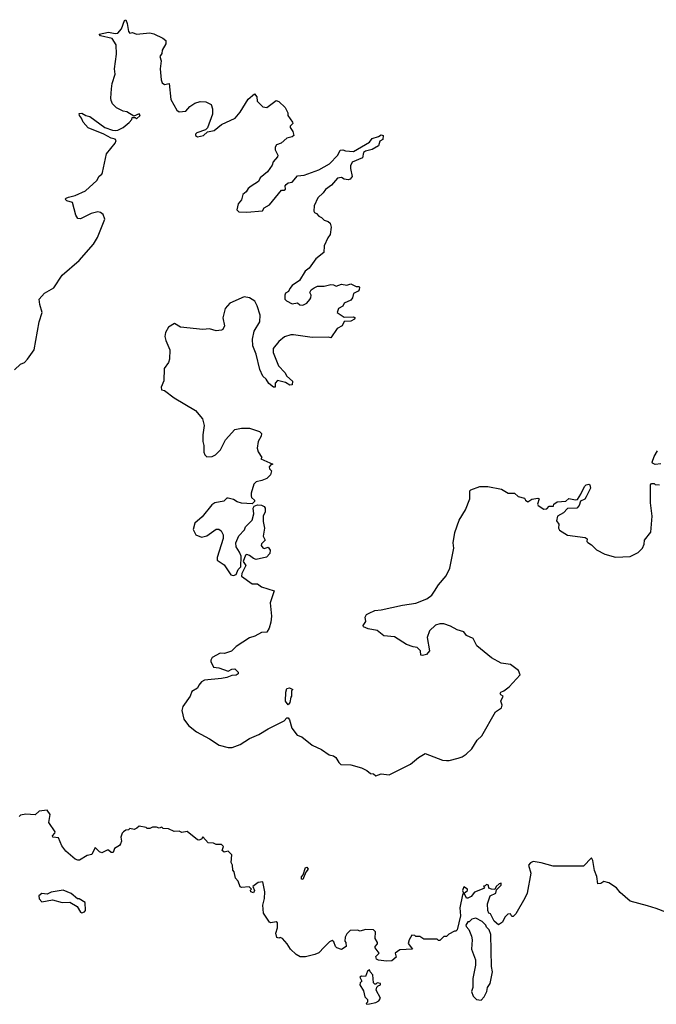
# Model space of a CAD drawing. Extents: x 1985742 to 2252716, y 78271 to 266492.
# Tile 122 of 250: x 2067738 to 2072521, y 179390 to 186783. Entities that reach past the tile are written whole.
import ezdxf

# ---------------------------------------------------------------- set-up
doc = ezdxf.new("R2010")
doc.units = 0

msp = doc.modelspace()

# ---------------------------------------------------------------- linework, layer by layer
at = {"layer": '0CON10XD'}
for points in [[(2068105, 185450.8), (2068155, 185463.3), (2068232.1, 185497.9), (2068316.7, 185575), (2068335, 185607.5), (2068355, 185622.5), (2068360, 185635), (2068389.5, 185775), (2068455.6, 185855), (2068463.3, 185875), (2068455, 185886.9), (2068425, 185894.5), (2068369.2, 185925), (2068251.2, 185971.2), (2068214.1, 186014.1), (2068202.1, 186045), (2068186.4, 186065), (2068185, 186078), (2068205, 186082.2), (2068235, 186064), (2068265, 186057.5), (2068376.7, 185975), (2068435, 185952.7), (2068455, 185951.4), (2068475, 185953.8), (2068515.8, 185974.2), (2068559.3, 186010.7), (2068580, 186035), (2068581.7, 186048.3), (2068605, 186050), (2068615, 186040), (2068642.5, 186065), (2068635, 186076.7), (2068595, 186060), (2068541.7, 186091.7), (2068515, 186097.5), (2068465, 186122.5), (2068435, 186152.5), (2068426, 186176), (2068422, 186195), (2068428.8, 186265), (2068433.8, 186305), (2068454, 186375), (2068450.8, 186415), (2068466, 186525), (2068463.3, 186595), (2068432.3, 186642.3), (2068345, 186662.5), (2068336.2, 186675), (2068405, 186688.5), (2068455, 186680), (2068475, 186683.3), (2068503.8, 186715), (2068525, 186776.7), (2068535, 186783.3), (2068545.5, 186755.5), (2068554.3, 186694.3), (2068565, 186682.5), (2068585, 186687.5), (2068615, 186673.8), (2068715, 186684), (2068745, 186678), (2068812.5, 186645), (2068835, 186627.5), (2068835, 186602.5), (2068808.8, 186555), (2068805, 186530), (2068792, 186508), (2068801.9, 186475), (2068793.8, 186415), (2068801.7, 186331.7), (2068809.3, 186309.3), (2068825, 186297.5), (2068860, 186305), (2068873.3, 186185), (2068917.5, 186105), (2068935, 186092.5), (2068985, 186097.5), (2069015, 186132.5), (2069055, 186156.7), (2069095, 186170), (2069136.4, 186166.4), (2069176.4, 186146.4), (2069187.5, 186115), (2069186.1, 186073.9), (2069148.8, 185971.2), (2069135, 185957.5), (2069070, 185935), (2069060, 185925), (2069060, 185915), (2069075, 185902.5), (2069120, 185915), (2069148.3, 185941.7), (2069198.3, 185951.7), (2069255, 185996.7), (2069356.2, 186045), (2069395, 186090), (2069455, 186186.7), (2069503, 186227), (2069520, 186205), (2069521.7, 186171.7), (2069565, 186130), (2069595, 186123.3), (2069665, 186177.5), (2069685, 186170), (2069732.5, 186125), (2069752.5, 186085), (2069753.3, 186063.3), (2069787.5, 186015), (2069790, 186005), (2069770, 185985), (2069770, 185975), (2069790, 185945), (2069796.7, 185915), (2069785, 185903.3), (2069745, 185893.3), (2069703.6, 185856.4), (2069667, 185843), (2069657.5, 185825), (2069657.5, 185805), (2069676.4, 185766.4), (2069675, 185752.5), (2069642.5, 185715), (2069635, 185690), (2069598.9, 185641.1), (2069544.5, 185595.5), (2069532, 185568), (2069477.7, 185532.3), (2069453.3, 185515), (2069439.3, 185490.7), (2069415, 185470), (2069405, 185430), (2069378.3, 185401.7), (2069370, 185355), (2069385, 185340), (2069445, 185337.5), (2069561.7, 185348.3), (2069575, 185370), (2069615, 185392.5), (2069705, 185502.5), (2069725, 185503.3), (2069735, 185510), (2069732.5, 185535), (2069740, 185545), (2069755, 185557.5), (2069785, 185563.3), (2069825, 185611.2), (2069875, 185615.8), (2069986.7, 185655), (2070065, 185700), (2070128, 185765), (2070145, 185803.3), (2070165, 185806.2), (2070185, 185797.5), (2070245, 185793.3), (2070367.3, 185862.7), (2070385, 185891.2), (2070433.6, 185906.4), (2070455, 185920), (2070470, 185915), (2070467, 185883), (2070445, 185870), (2070433, 185837), (2070385, 185807.5), (2070335, 185796.7), (2070320, 185785), (2070313, 185747), (2070235, 185712.5), (2070223.9, 185686.1), (2070223.8, 185665), (2070236.7, 185605), (2070220, 185585), (2070205, 185580), (2070175, 185586.7), (2070155, 185598.8), (2070125, 185593.3), (2070079.5, 185540.5), (2070035, 185508.8), (2070017.9, 185482.1), (2069978.8, 185445), (2069951.2, 185385), (2069947.5, 185345), (2069952.5, 185335), (2069968.3, 185328.3), (2069985, 185307.5), (2070005, 185297.5), (2070025, 185277.5), (2070055, 185268), (2070070.8, 185255), (2070078.5, 185225), (2070070.8, 185169.2), (2070052.5, 185145), (2070025.8, 185085), (2070024, 185035), (2069962.8, 184987.2), (2069913.4, 184916.6), (2069883.9, 184896.1), (2069840, 184825), (2069785, 184786.7), (2069766.7, 184765), (2069758, 184742), (2069735, 184730), (2069728.8, 184715), (2069731.2, 184685), (2069741.7, 184671.7), (2069785, 184650), (2069825, 184657.5), (2069843, 184643), (2069865, 184638.8), (2069895.5, 184654.5), (2069918.8, 184681.2), (2069926.2, 184695), (2069926.7, 184715), (2069917.5, 184735), (2069927.5, 184755), (2069949.3, 184770.7), (2069975, 184781.2), (2070025, 184781.2), (2070075, 184794), (2070095, 184793.3), (2070116.4, 184783.6), (2070155, 184798), (2070195, 184790), (2070225, 184800), (2070265, 184780), (2070285, 184780), (2070290, 184775), (2070287.5, 184755), (2070280, 184745), (2070245, 184727.5), (2070238.8, 184695), (2070225, 184676.7), (2070176.7, 184655), (2070165, 184632.5), (2070134.3, 184615.7), (2070123.6, 184583.6), (2070175, 184550), (2070245, 184553.3), (2070257.5, 184545), (2070252.5, 184535), (2070225, 184520), (2070175, 184517.5), (2070160, 184485), (2070124.3, 184465.7), (2070075, 184393.8), (2070055, 184400), (2069935, 184396.9), (2069795, 184417.5), (2069774.2, 184415.8), (2069727.5, 184402.5), (2069685, 184366.7), (2069643.3, 184315), (2069642, 184285), (2069682.5, 184185), (2069731.2, 184135), (2069746.1, 184106.1), (2069788.8, 184068.8), (2069785, 184042.5), (2069768.3, 184038.3), (2069735, 184060), (2069675, 184073.3), (2069657.5, 184055), (2069657.5, 184025), (2069645, 184023.3), (2069610.5, 184050.5), (2069590, 184085), (2069565.9, 184105.9), (2069542.7, 184157.3), (2069515, 184272.5), (2069490, 184335), (2069486.9, 184385), (2069499.4, 184445), (2069541.9, 184515), (2069544.4, 184565), (2069522.7, 184635), (2069505, 184669.2), (2069465, 184695.8), (2069425, 184701.4), (2069315.9, 184654.1), (2069282.5, 184615), (2069263.8, 184545), (2069277.5, 184485), (2069263, 184457), (2069255, 184452.5), (2069215, 184446.7), (2069165, 184461.2), (2069115, 184456.7), (2068945, 184474), (2068901.7, 184501.7), (2068855.5, 184474.5), (2068834.6, 184435.4), (2068829.6, 184405), (2068835.4, 184375), (2068866.2, 184305), (2068864, 184235), (2068855, 184208.6), (2068824.5, 184165), (2068820.5, 184070.5), (2068801.4, 184025), (2068802.5, 184005), (2068825, 184000), (2068897.5, 183945), (2069058.3, 183848.3), (2069112.5, 183785), (2069123.3, 183735), (2069113.3, 183665), (2069113.3, 183615), (2069122.5, 183585), (2069122.5, 183535), (2069130, 183515), (2069145, 183500), (2069185, 183502.5), (2069210, 183515), (2069246.1, 183553.9), (2069285, 183627.5), (2069355, 183706.7), (2069405, 183716.2), (2069465, 183716.2), (2069540.3, 183690.3), (2069555.9, 183675.9), (2069552, 183655), (2069530, 183615), (2069521.2, 183565), (2069529.3, 183539.3), (2069557.5, 183495), (2069550, 183485), (2069640, 183445), (2069625, 183440), (2069612.5, 183425), (2069615, 183410), (2069630, 183395), (2069622.5, 183365), (2069595, 183338.8), (2069557.3, 183322.7), (2069515, 183314), (2069496, 183295), (2069477, 183227), (2069477, 183207), (2069480, 183195), (2069502.5, 183175), (2069502.5, 183165), (2069485, 183147.5), (2069405, 183153.3), (2069372.3, 183162.3), (2069345, 183180), (2069305, 183190), (2069295, 183190), (2069271.7, 183168.3), (2069205, 183156.7), (2069180.7, 183139.3), (2069109.3, 183050.7), (2069055, 183002.5), (2069040, 182955), (2069062.5, 182915), (2069105, 182897.5), (2069145, 182907.5), (2069215, 182957.5), (2069235, 182957.5), (2069252.5, 182945), (2069266.7, 182915), (2069267, 182887), (2069222.5, 182745), (2069222.5, 182725), (2069275, 182688.8), (2069323.8, 182615), (2069345, 182608.8), (2069365, 182617.5), (2069380, 182655), (2069400, 182675), (2069401.2, 182755), (2069390, 182785), (2069364, 182825), (2069361.2, 182855), (2069385, 182906.7), (2069426.1, 182953.9), (2069434.4, 182975.6), (2069483.6, 183026.4), (2069498.3, 183071.7), (2069491.2, 183115), (2069500, 183130), (2069525, 183140), (2069555, 183137.5), (2069575, 183127.5), (2069582.5, 183115), (2069581.7, 183088.3), (2069567.5, 183055), (2069567.5, 183015), (2069576.7, 182965), (2069567.5, 182905), (2069582.5, 182875), (2069555, 182847.5), (2069552, 182835), (2069565, 182816.7), (2069575, 182813.8), (2069605, 182822.5), (2069619.3, 182799.3), (2069617.5, 182775), (2069591.7, 182748.3), (2069515, 182731.2), (2069495, 182736.7), (2069465, 182761.2), (2069445, 182766.7), (2069435, 182762.5), (2069417.5, 182715), (2069437.5, 182685), (2069406.7, 182625), (2069403.3, 182605), (2069485, 182546.2), (2069525, 182546.2), (2069554.4, 182524.4), (2069650, 182495), (2069620, 182405), (2069630, 182305), (2069625, 182260), (2069611.4, 182215), (2069595, 182183.3), (2069555, 182182), (2069505, 182153.8), (2069465, 182141.2), (2069365, 182076.7), (2069328.3, 182041.7), (2069276.4, 182023.6), (2069245, 182026.2), (2069185, 181993.3), (2069173.8, 181975), (2069173.9, 181963.9), (2069195, 181922.5), (2069235, 181916.7), (2069305, 181892.5), (2069333, 181907), (2069355, 181910), (2069380, 181885), (2069378.3, 181871.7), (2069365, 181862.5), (2069330.7, 181859.3), (2069295, 181843.8), (2069254, 181836), (2069127, 181823), (2069105, 181812.5), (2069083, 181787), (2069073.3, 181765), (2069030.7, 181739.3), (2069017.5, 181705), (2068963.3, 181625), (2068956.7, 181595), (2068971.7, 181531.7), (2069005, 181482.5), (2069066, 181436), (2069165, 181383.3), (2069236.1, 181336.1), (2069305, 181318.8), (2069335, 181318.8), (2069395, 181340), (2069465, 181386.2), (2069535, 181416.2), (2069605, 181458.8), (2069725, 181518.8), (2069745, 181541.2), (2069755, 181541.2), (2069765.6, 181525.6), (2069782.3, 181462.3), (2069821.7, 181411.7), (2069858.3, 181398.3), (2069935, 181336.7), (2070005, 181303.3), (2070063.9, 181263.9), (2070095, 181256.2), (2070112.7, 181242.7), (2070136.2, 181205), (2070151.7, 181191.7), (2070225, 181188.8)], [(2067700, 184155), (2067743.7, 184196.3), (2067775, 184208.9), (2067796.7, 184235), (2067846, 184305), (2067883.8, 184515), (2067906, 184585), (2067888, 184645), (2067884.3, 184685), (2067925, 184730.6), (2067995, 184770), (2068058, 184865), (2068185.3, 184974.7), (2068291.7, 185098.3), (2068323, 185147), (2068376.7, 185285), (2068365, 185320), (2068345, 185336), (2068325, 185340.8), (2068275, 185329.2), (2068195, 185288.8), (2068175, 185290), (2068160.8, 185315), (2068135, 185410), (2068092, 185422), (2068078.8, 185435), (2068085.9, 185444.1), (2068105, 185450.8)], [(2072555, 183447.5), (2072513.6, 183443.6), (2072493.6, 183453.6), (2072491.2, 183461.2), (2072505, 183503.3), (2072531.2, 183545)], [(2070225, 181188.8), (2070305.9, 181165.9), (2070346.1, 181146.1), (2070374.1, 181124.1), (2070395, 181120), (2070415, 181106.7), (2070455, 181121.2), (2070513.6, 181113.6), (2070675, 181193.3), (2070735, 181242.5), (2070785, 181273.3), (2070915, 181223.3), (2070945, 181220), (2070965, 181220), (2071031.7, 181238.3), (2071061.7, 181248.3), (2071092.3, 181267.7), (2071135, 181307.5), (2071175, 181373.3), (2071211.2, 181405), (2071312.5, 181585), (2071358, 181615), (2071362, 181635), (2071353.3, 181665), (2071370, 181705), (2071352.5, 181715), (2071347.5, 181725), (2071352.5, 181735), (2071375, 181743.3), (2071416.4, 181773.6), (2071497.5, 181865), (2071486.4, 181896.4), (2071425, 181942.5), (2071355, 181952), (2071282.3, 181992.3), (2071171.7, 182081.7), (2071145.7, 182135.7), (2071095, 182160), (2071075, 182188), (2071025, 182200.8), (2070975, 182230), (2070925, 182246.2), (2070893.9, 182246.1), (2070862.3, 182237.7), (2070816.2, 182195), (2070800, 182145), (2070816.4, 182043.6), (2070795, 182017.5), (2070765, 182010), (2070752.7, 182012.7), (2070750, 182045), (2070725, 182070), (2070695, 182073.3), (2070645, 182091.2), (2070555, 182148.8), (2070475, 182157.5), (2070425, 182197.5), (2070355, 182210), (2070320, 182225), (2070317.5, 182235), (2070337.5, 182265), (2070333, 182297), (2070343.6, 182316.4), (2070363, 182327), (2070405, 182346.2), (2070455, 182351.2), (2070615, 182388), (2070715, 182402.5), (2070795.8, 182434.2), (2070835, 182463.3), (2070855, 182492.5), (2070885, 182540), (2070942.3, 182607.7), (2070968.8, 182665), (2070999.2, 182815), (2070996, 182855), (2071008.3, 182931.7), (2071040, 183025), (2071086.7, 183103.3), (2071120, 183185), (2071120, 183245), (2071127.7, 183252.3), (2071195, 183278.5), (2071255, 183279.1), (2071358, 183258), (2071408.3, 183228.3), (2071455, 183227.5), (2071483.3, 183203.3), (2071530, 183190), (2071537.5, 183175), (2071555, 183163.3), (2071585, 183182.5), (2071631.7, 183191.7), (2071640, 183185), (2071627.5, 183145), (2071632.5, 183135), (2071675, 183106.7), (2071698.8, 183111.2), (2071715, 183130), (2071748.3, 183131.7), (2071750, 183145), (2071775, 183162.5), (2071841.7, 183168.3), (2071865, 183187.5), (2071915, 183177.5), (2071928.3, 183181.7), (2071955, 183220), (2071982.7, 183277.3), (2071995, 183290), (2072015, 183296.7), (2072021.7, 183291.7), (2072027.5, 183265), (2071995, 183200), (2071985, 183182.5), (2071951.7, 183168.3), (2071942.5, 183135), (2071923.6, 183116.4), (2071855, 183112.5), (2071825, 183080), (2071778.8, 183055), (2071771.2, 183021.2), (2071790, 182995), (2071787.5, 182965), (2071795, 182950), (2071855, 182913.3), (2071987.5, 182895), (2072002.5, 182885), (2072000, 182865), (2072007, 182857), (2072035, 182840), (2072072.7, 182802.7), (2072135, 182771.2), (2072215, 182746.7), (2072325, 182753.3), (2072385, 182782.5), (2072417.5, 182815), (2072430, 182845), (2072433.3, 182875), (2072481.2, 182935), (2072488.8, 183055), (2072476.7, 183155), (2072478.3, 183291.7), (2072485, 183300), (2072505, 183300), (2072513, 183293), (2072545, 183290)], [(2069755, 181637.5), (2069735.7, 181665), (2069737.5, 181735), (2069745, 181762.5), (2069765, 181766.2), (2069790, 181755), (2069780, 181745), (2069780, 181705), (2069773.9, 181696.1), (2069768.8, 181655), (2069755, 181637.5)], [(2072665, 180053.3), (2072520.5, 180110.5), (2072455, 180128.8), (2072323.9, 180163.9), (2072250.5, 180230.5), (2072222.5, 180265), (2072165, 180303.3), (2072127, 180313), (2072103.6, 180296.4), (2072082.5, 180295), (2072075, 180350), (2072056.2, 180395), (2072045, 180470), (2072035, 180488.8), (2071975, 180427.5), (2071745, 180427.5), (2071655, 180453.3), (2071595, 180462.5), (2071575, 180452.5), (2071561.2, 180435), (2071578.8, 180375), (2071550, 180225), (2071532.7, 180187.3), (2071465, 180070), (2071445, 180050), (2071435, 180050), (2071425, 180070), (2071405, 180067.5), (2071383.3, 180045), (2071365, 180007.5), (2071335, 179987.5), (2071303.3, 180015), (2071275, 180070), (2071262.5, 180075), (2071254.3, 180095), (2071253.8, 180145), (2071273.3, 180205), (2071315.7, 180224.3), (2071320, 180250), (2071356.7, 180285), (2071355, 180300), (2071340, 180295), (2071317.5, 180275), (2071307.5, 180252.5), (2071283.9, 180253.9), (2071263, 180263), (2071260, 180285), (2071245, 180290), (2071235, 180280), (2071221.7, 180278.3), (2071230, 180265), (2071225, 180260), (2071155, 180232.5), (2071129.3, 180200.7), (2071105, 180187.5), (2071095, 180187.5), (2071076.7, 180225), (2071102.5, 180245), (2071102.5, 180255), (2071075, 180271.2), (2071065.8, 180245), (2071073.3, 180225), (2071065, 180212.5), (2071045.7, 180115), (2071049.2, 180055), (2071025, 179950), (2071015, 179940), (2071005, 179940), (2070963, 179917), (2070945, 179900), (2070925, 179900), (2070895, 179870), (2070885, 179870), (2070875, 179880), (2070775, 179880), (2070745, 179900), (2070715, 179900), (2070707, 179907), (2070685, 179910), (2070663.3, 179875), (2070657, 179847), (2070690, 179805), (2070595, 179800), (2070560, 179775), (2070567.5, 179745), (2070535, 179717.5), (2070495, 179713.3), (2070435, 179722.5), (2070420, 179730), (2070415, 179750), (2070440, 179775), (2070407.5, 179815), (2070407.5, 179825), (2070427.5, 179845), (2070427.5, 179855), (2070407.5, 179885), (2070410, 179935), (2070395, 179950), (2070335, 179952.5), (2070295, 179940), (2070275, 179947.5), (2070220, 179945), (2070195, 179920), (2070182.5, 179895), (2070180, 179865), (2070187.5, 179855), (2070190, 179825), (2070155, 179802.5), (2070120, 179815), (2070110, 179825), (2070098.3, 179858.3), (2070085, 179870), (2070065, 179860), (2070025, 179820), (2069985, 179777.5), (2069955, 179763.8), (2069885, 179746.7), (2069845, 179746.7), (2069815, 179763.3), (2069772.5, 179805), (2069747.5, 179845), (2069713, 179883), (2069695, 179892.5), (2069685, 179887.5), (2069670.7, 179890.7), (2069662, 179925), (2069675.8, 179965), (2069675, 180002.5), (2069665, 180010), (2069625, 180002.5), (2069615, 180006), (2069570, 180075), (2069564.3, 180135), (2069576.7, 180185), (2069580, 180235), (2069565, 180310), (2069530, 180305), (2069490, 180275), (2069502.5, 180245), (2069495, 180227.5), (2069473.9, 180233.9), (2069473, 180247), (2069480, 180255), (2069461.7, 180271.7), (2069405, 180266.7), (2069395, 180272.5), (2069380, 180315), (2069358.3, 180338.3), (2069350, 180385), (2069338.3, 180398.3), (2069337.5, 180435), (2069327.5, 180455), (2069331.7, 180511.7), (2069305, 180540), (2069275, 180532.5), (2069260, 180545), (2069270, 180575), (2069255, 180590), (2069215, 180590), (2069195, 180600), (2069155, 180602.5), (2069115, 180647.5), (2069105, 180630), (2069085, 180623.3), (2069075, 180626.2), (2068995, 180687.5), (2068955, 180680), (2068935, 180690), (2068898.3, 180688.3), (2068857, 180707), (2068815, 180710), (2068805, 180720), (2068785, 180712.5), (2068765, 180720), (2068735, 180720), (2068715, 180710), (2068695, 180710), (2068687, 180717), (2068635, 180727.5), (2068618.3, 180711.7), (2068597, 180703), (2068565, 180710), (2068555, 180700), (2068535, 180697.5), (2068517.5, 180685), (2068507.5, 180675), (2068496.7, 180645), (2068502, 180615), (2068496, 180595), (2068487.1, 180582.9), (2068450.7, 180559.3), (2068440.7, 180529.3), (2068425, 180530), (2068406.2, 180546.2), (2068395, 180546.7), (2068355, 180526.7), (2068337.5, 180535), (2068305, 180567.5), (2068280, 180515), (2068245, 180507.5), (2068186.7, 180473.3), (2068175, 180472.5), (2068155, 180480), (2068085, 180540), (2068055, 180580), (2068029.3, 180639.3), (2067987.5, 180645), (2067984.1, 180655.9), (2068002.5, 180675), (2068003.3, 180685), (2067957.5, 180755), (2067966.1, 180816.1), (2067945, 180847.5), (2067885, 180840), (2067855, 180812.5), (2067785, 180817.5), (2067745, 180810), (2067735, 180800)], [(2069865, 180327.5), (2069855, 180330), (2069855, 180347.5), (2069867, 180363), (2069885, 180417.5), (2069895, 180420), (2069906.2, 180405), (2069888, 180382), (2069865, 180327.5)], [(2068205, 180077.5), (2068225, 180083.3), (2068232.5, 180095), (2068230, 180155), (2068185, 180182.5), (2068173, 180183), (2068125, 180222.5), (2068065, 180248), (2067975, 180232.5), (2067945, 180217.5), (2067905, 180222.5), (2067882.5, 180205), (2067883, 180183), (2067905, 180160), (2067985, 180173.3), (2068056.4, 180153.6), (2068115, 180157.5), (2068170, 180125), (2068195, 180082.5), (2068205, 180077.5)], [(2071205, 179420), (2071227.5, 179445), (2071247.5, 179485), (2071252.5, 179515), (2071272.5, 179545), (2071290, 179635), (2071283.3, 179675), (2071276.7, 179915), (2071265, 179950), (2071245, 179970), (2071240, 179985), (2071213, 180013), (2071165, 180037.5), (2071135, 180030), (2071115, 180010), (2071105, 180010), (2071090, 179985), (2071093, 179973), (2071111.7, 179951.7), (2071131.7, 179901.7), (2071137.5, 179875), (2071132.5, 179805), (2071162.5, 179725), (2071162.5, 179685), (2071143.3, 179585), (2071142.5, 179515), (2071132.5, 179485), (2071145, 179450), (2071170, 179425), (2071205, 179420)], [(2070345, 179390), (2070365, 179392.5), (2070415, 179403.3), (2070436.7, 179415), (2070450, 179435), (2070417.5, 179495), (2070422.5, 179517.5), (2070431.7, 179528.3), (2070450, 179535), (2070450, 179545), (2070425, 179550), (2070415, 179540), (2070405, 179540), (2070395, 179550), (2070391.7, 179611.7), (2070370, 179635), (2070365, 179650), (2070351.7, 179638.3), (2070335, 179600), (2070305, 179602.5), (2070293.3, 179595), (2070307.5, 179565), (2070295, 179550), (2070293.3, 179535), (2070321.7, 179491.7), (2070330, 179445), (2070350, 179425), (2070350, 179405), (2070340, 179395), (2070345, 179390)]]:
    msp.add_lwpolyline(points, dxfattribs=at)

doc.saveas('drawing.dxf')
